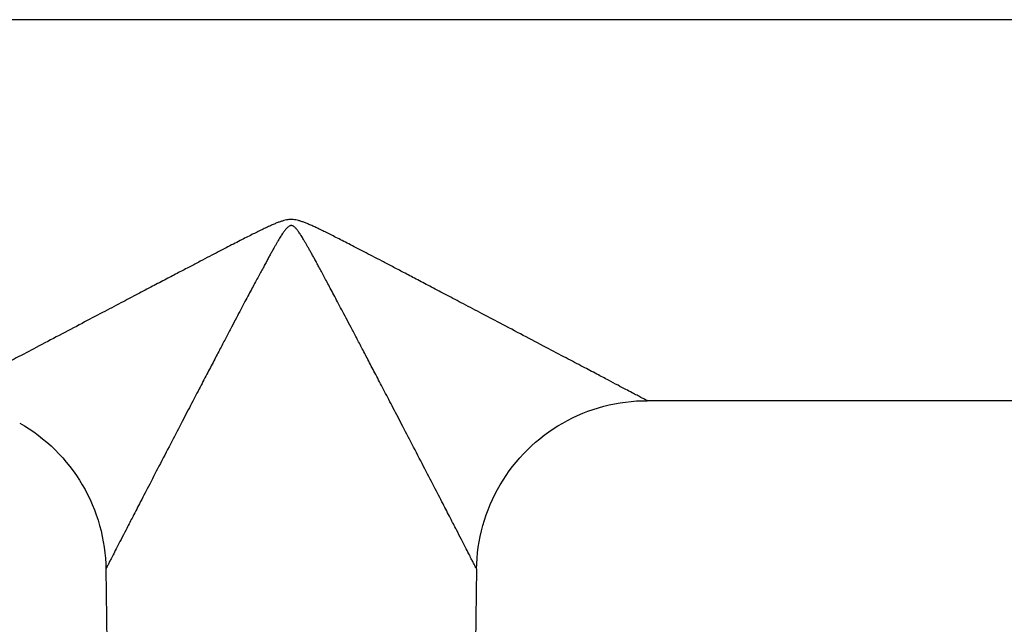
# Model space of a CAD drawing. Header units: millimetres. Extents: x 76 to 624, y -152 to 391.
# Tile 12 of 24: x 169 to 228, y 310 to 347. Entities that reach past the tile are written whole.
import ezdxf

# ---------------------------------------------------------------- set-up
doc = ezdxf.new("R2010")
doc.units = ezdxf.units.MM
doc.header["$LTSCALE"] = 32.67
doc.layers.get('0').update_dxf_attribs({"linetype": 'CONTINUOUS'})

msp = doc.modelspace()

# ---------------------------------------------------------------- linework, layer by layer
at = {"color": 7, "linetype": 'Continuous'}
for p, q in [((244.143, 346.791), (130.893, 346.791)), ((203.275, 323.261), (203.595, 323.362)), ((206.237, 323.787), (206.538, 323.791)), ((248.707, 323.791), (206.538, 323.791)), ((169.787, 321.703), (170.051, 321.496)), ((200.057, 321.496), (200.321, 321.703)), ((200.057, 321.496), (200.24, 321.641)), ((200.24, 321.641), (200.321, 321.703)), ((196.239, 313.635), (196.248, 313.939)), ((173.869, 313.635), (173.931, 309.164)), ((196.239, 313.635), (196.177, 309.164))]:
    msp.add_line(p, q, dxfattribs=at)
for points in [[(200.321, 321.703), (200.592, 321.901), (200.869, 322.09), (201.152, 322.27), (201.441, 322.441), (201.735, 322.602), (202.034, 322.754), (202.338, 322.896), (202.646, 323.028), (202.959, 323.149), (203.275, 323.261)], [(203.595, 323.362), (203.918, 323.452), (204.244, 323.532), (204.572, 323.602), (204.902, 323.66), (205.234, 323.708), (205.567, 323.745), (205.902, 323.772), (206.237, 323.787)], [(168.668, 322.441), (168.957, 322.27), (169.24, 322.09), (169.517, 321.901), (169.787, 321.703), (169.881, 321.631)], [(169.881, 321.631), (170.051, 321.496), (170.309, 321.281), (170.559, 321.058), (170.801, 320.826), (171.036, 320.587), (171.263, 320.34), (171.482, 320.086), (171.693, 319.825), (171.895, 319.557), (172.088, 319.283), (172.272, 319.002), (172.447, 318.716), (172.612, 318.424), (172.768, 318.127)], [(197.341, 318.127), (197.496, 318.424), (197.662, 318.716), (197.837, 319.002), (198.021, 319.283), (198.214, 319.557), (198.416, 319.825), (198.626, 320.086), (198.845, 320.34), (199.072, 320.587), (199.307, 320.826), (199.55, 321.058), (199.8, 321.281), (200.057, 321.496)], [(172.768, 318.127), (172.914, 317.825), (173.05, 317.519), (173.176, 317.208), (173.292, 316.893), (173.398, 316.575), (173.493, 316.253), (173.578, 315.929), (173.652, 315.601), (173.715, 315.272), (173.768, 314.941), (173.809, 314.608), (173.84, 314.274), (173.86, 313.939), (173.869, 313.635)], [(196.248, 313.939), (196.268, 314.274), (196.299, 314.608), (196.341, 314.941), (196.393, 315.272), (196.457, 315.601), (196.531, 315.929), (196.616, 316.253), (196.711, 316.575), (196.816, 316.893), (196.932, 317.208), (197.058, 317.519), (197.195, 317.825), (197.341, 318.127)]]:
    msp.add_lwpolyline(points, dxfattribs=at)
at = {"color": 9, "linetype": 'Continuous'}
for points, knots in [([(206.538, 323.791), (206.531, 323.795), (206.501, 323.811), (206.431, 323.848), (206.311, 323.911), (206.138, 324.003), (205.903, 324.126), (205.601, 324.286), (205.218, 324.487), (204.743, 324.737), (204.162, 325.045), (203.455, 325.416), (202.604, 325.865), (201.586, 326.401), (200.385, 327.034), (199.058, 327.733), (197.718, 328.439), (196.472, 329.095), (195.356, 329.682), (194.349, 330.211), (193.439, 330.69), (192.613, 331.123), (191.863, 331.517), (191.179, 331.875), (190.555, 332.201), (189.985, 332.499), (189.462, 332.771), (188.983, 333.019), (188.543, 333.246), (188.139, 333.454), (187.767, 333.644), (187.425, 333.817), (187.109, 333.974), (186.818, 334.117), (186.549, 334.245), (186.302, 334.359), (186.073, 334.459), (185.863, 334.544), (185.67, 334.613), (185.493, 334.666), (185.332, 334.702), (185.185, 334.722), (185.048, 334.727), (184.911, 334.721), (184.764, 334.699), (184.603, 334.663), (184.426, 334.609), (184.232, 334.539), (184.022, 334.453), (183.793, 334.353), (183.546, 334.239), (183.277, 334.11), (182.986, 333.967), (182.67, 333.81), (182.328, 333.637), (181.956, 333.447), (181.552, 333.24), (181.112, 333.012), (180.633, 332.764), (180.111, 332.492), (179.541, 332.194), (178.917, 331.868), (178.233, 331.51), (177.483, 331.117), (176.658, 330.684), (175.749, 330.206), (174.743, 329.677), (173.627, 329.089), (172.384, 328.435), (171.049, 327.732), (169.726, 327.036), (168.526, 326.403), (167.507, 325.866), (166.655, 325.417), (165.948, 325.044), (165.366, 324.738), (164.891, 324.487), (164.508, 324.286), (164.205, 324.126), (163.971, 324.003), (163.797, 323.911), (163.677, 323.848), (163.608, 323.811), (163.577, 323.795), (163.57, 323.791)], [0, 0, 0, 0, 0.025041, 0.102316, 0.236335, 0.430812, 0.692471, 1.03011, 1.457457, 1.989232, 2.640078, 3.431048, 4.384776, 5.527506, 6.881397, 8.456799, 10.028241, 11.424706, 12.681101, 13.812882, 14.836689, 15.765291, 16.60955, 17.378691, 18.080639, 18.722255, 19.309516, 19.847663, 20.341313, 20.79457, 21.211045, 21.593899, 21.945885, 22.269366, 22.566334, 22.838467, 23.087144, 23.31346, 23.518304, 23.702484, 23.866977, 24.012884, 24.14634, 24.279238, 24.424844, 24.590137, 24.77503, 24.980351, 25.207071, 25.456049, 25.728396, 26.025507, 26.349068, 26.701095, 27.083955, 27.5004, 27.953578, 28.447092, 28.985051, 29.57208, 30.213416, 30.915035, 31.683795, 32.527622, 33.455741, 34.478994, 35.610301, 36.865307, 38.263524, 39.822441, 41.391745, 42.74871, 43.892342, 44.847153, 45.638667, 46.289845, 46.821039, 47.249223, 47.587259, 47.848883, 48.043314, 48.177364, 48.254752, 48.279847, 48.279847, 48.279847, 48.279847]), ([(196.239, 313.635), (196.236, 313.642), (196.22, 313.673), (196.184, 313.742), (196.123, 313.862), (196.033, 314.037), (195.911, 314.273), (195.754, 314.579), (195.555, 314.965), (195.308, 315.445), (195.004, 316.034), (194.633, 316.752), (194.185, 317.62), (193.646, 318.661), (193.026, 319.857), (192.372, 321.119), (191.738, 322.338), (191.161, 323.446), (190.641, 324.443), (190.17, 325.343), (189.743, 326.159), (189.354, 326.901), (189, 327.576), (188.676, 328.192), (188.38, 328.754), (188.108, 329.269), (187.859, 329.74), (187.63, 330.172), (187.419, 330.568), (187.225, 330.933), (187.046, 331.267), (186.881, 331.575), (186.729, 331.858), (186.587, 332.119), (186.457, 332.359), (186.335, 332.579), (186.223, 332.783), (186.118, 332.97), (186.021, 333.142), (185.93, 333.299), (185.845, 333.444), (185.766, 333.577), (185.692, 333.698), (185.622, 333.808), (185.556, 333.908), (185.493, 333.998), (185.434, 334.079), (185.376, 334.15), (185.321, 334.212), (185.267, 334.264), (185.214, 334.306), (185.162, 334.337), (185.112, 334.356), (185.062, 334.364), (185.011, 334.36), (184.96, 334.344), (184.907, 334.315), (184.853, 334.274), (184.798, 334.223), (184.742, 334.162), (184.684, 334.091), (184.624, 334.011), (184.561, 333.921), (184.495, 333.822), (184.425, 333.712), (184.351, 333.591), (184.271, 333.458), (184.186, 333.313), (184.096, 333.156), (183.998, 332.984), (183.894, 332.797), (183.781, 332.594), (183.66, 332.373), (183.529, 332.133), (183.388, 331.873), (183.235, 331.59), (183.07, 331.282), (182.891, 330.948), (182.697, 330.584), (182.487, 330.188), (182.258, 329.756), (182.009, 329.286), (181.738, 328.772), (181.442, 328.21), (181.118, 327.595), (180.764, 326.92), (180.376, 326.18), (179.949, 325.364), (179.479, 324.465), (178.96, 323.469), (178.383, 322.362), (177.748, 321.14), (177.09, 319.873), (176.468, 318.672), (175.928, 317.627), (175.477, 316.756), (175.106, 316.036), (174.801, 315.445), (174.553, 314.965), (174.354, 314.578), (174.197, 314.272), (174.075, 314.036), (173.986, 313.862), (173.924, 313.742), (173.888, 313.673), (173.873, 313.642), (173.869, 313.635)], [0, 0, 0, 0, 0.024985, 0.101744, 0.234662, 0.429049, 0.691012, 1.031032, 1.460826, 1.994932, 2.650566, 3.450277, 4.417817, 5.582114, 6.966538, 8.459639, 9.846835, 11.088192, 12.207468, 13.219218, 14.136776, 14.97087, 15.730691, 16.424086, 17.057854, 17.637924, 18.169495, 18.657148, 19.104942, 19.516486, 19.895002, 20.243385, 20.564242, 20.859908, 21.132474, 21.383817, 21.615631, 21.829441, 22.026617, 22.208389, 22.375869, 22.530067, 22.671894, 22.802192, 22.921718, 23.031168, 23.131204, 23.222389, 23.30518, 23.380141, 23.447822, 23.507888, 23.560588, 23.609026, 23.657707, 23.71073, 23.770684, 23.838065, 23.912826, 23.99546, 24.086483, 24.186388, 24.295714, 24.41514, 24.545349, 24.687103, 24.841232, 25.008649, 25.190357, 25.387461, 25.601195, 25.832927, 26.084172, 26.356617, 26.652128, 26.972788, 27.320924, 27.699137, 28.110332, 28.557731, 29.044938, 29.576007, 30.155515, 30.788654, 31.481348, 32.240389, 33.07361, 33.990187, 35.00081, 36.118803, 37.358434, 38.746358, 40.251034, 41.639015, 42.80695, 43.778431, 44.580567, 45.238092, 45.772834, 46.202739, 46.542558, 46.804374, 46.998721, 47.131578, 47.208221, 47.233141, 47.233141, 47.233141, 47.233141])]:
    msp.add_open_spline(points, degree=3, knots=knots, dxfattribs=at)

doc.saveas('drawing.dxf')
